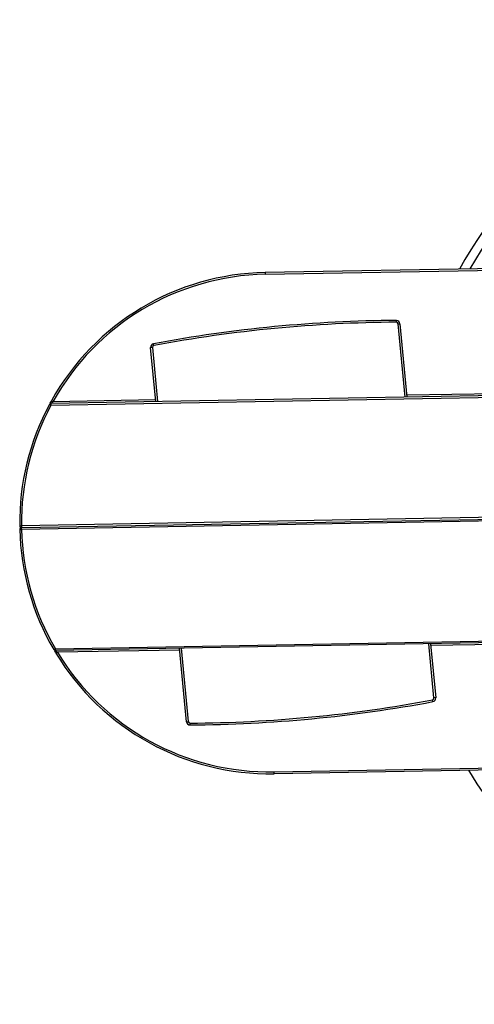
# Model space of a CAD drawing. Header units: millimetres. Extents: x 344 to 984, y 298 to 684.
# Tile 18 of 20: x 636 to 661, y 620 to 675. Entities that reach past the tile are written whole.
import ezdxf

# ---------------------------------------------------------------- set-up
doc = ezdxf.new("R2010")
doc.units = ezdxf.units.MM

msp = doc.modelspace()

# ---------------------------------------------------------------- linework, layer by layer
at = {"color": 7, "linetype": 'Continuous', "lineweight": 25}
for p, q in [((686.439, 661.321), (649.404, 660.655)), ((649.405, 660.555), (686.441, 661.221)), ((649.404, 660.655), (649.405, 660.555)), ((656.734, 657.878), (656.733, 657.978)), ((656.834, 657.787), (656.933, 657.797)), ((656.933, 657.797), (657.326, 653.697)), ((643.097, 656.471), (642.997, 656.461)), ((643.286, 653.444), (642.997, 656.461)), ((643.178, 656.579), (643.159, 656.677)), ((698.676, 654.44), (637.422, 653.339)), ((637.424, 653.239), (698.678, 654.34)), ((637.447, 653.489), (637.535, 653.441)), ((637.336, 653.286), (637.424, 653.239)), ((637.422, 653.339), (637.424, 653.239)), ((700.566, 647.673), (635.777, 646.508)), ((635.779, 646.408), (700.668, 647.575)), ((700.57, 647.473), (635.78, 646.308)), ((635.677, 646.507), (635.777, 646.508)), ((635.68, 646.306), (635.78, 646.308)), ((635.777, 646.508), (635.779, 646.408)), ((635.78, 646.308), (635.779, 646.408)), ((637.669, 639.641), (698.922, 640.742)), ((698.924, 640.642), (637.67, 639.541)), ((644.999, 635.566), (644.606, 639.666)), ((658.646, 639.918), (658.935, 636.901)), ((637.582, 639.591), (637.669, 639.641)), ((637.67, 639.541), (637.669, 639.641)), ((637.701, 639.391), (637.786, 639.443)), ((658.935, 636.901), (658.836, 636.891)), ((658.773, 636.685), (658.755, 636.783)), ((644.999, 635.566), (645.099, 635.575)), ((645.199, 635.385), (645.199, 635.485)), ((649.905, 632.76), (686.941, 633.426)), ((686.943, 633.326), (649.907, 632.66)), ((649.907, 632.66), (649.905, 632.76))]:
    msp.add_line(p, q, dxfattribs=at)
at = {"color": 8, "linetype": 'Continuous', "lineweight": 25}
for p, q in [((657.226, 653.695), (656.834, 657.787)), ((643.097, 656.471), (643.386, 653.446)), ((676.438, 654.14), (657.316, 653.796)), ((643.277, 653.544), (637.535, 653.441)), ((644.706, 639.667), (645.099, 635.575)), ((658.836, 636.891), (658.546, 639.916)), ((677.857, 640.164), (658.656, 639.818)), ((644.616, 639.566), (637.786, 639.443))]:
    msp.add_line(p, q, dxfattribs=at)
at = {"color": 7, "linetype": 'Continuous', "lineweight": 25}
for centre, radius, start, end in [((684.171, 647.278), 27.5, 270, 150.4269), ((649.655, 646.678), 13.979, 91.0302, 150.8412), ((649.655, 646.678), 13.879, 91.0302, 150.8412), ((657.198, 581.636), 76.343, 90.34903, 100.59639), ((657.198, 581.636), 76.243, 90.34903, 100.59639), ((656.734, 657.778), 0.2, 5.4727, 90.349), ((656.734, 657.778), 0.1, 5.4727, 90.349), ((643.196, 656.481), 0.2, 100.5964, 185.4727), ((643.196, 656.481), 0.1, 100.5964, 185.4727), ((649.655, 646.678), 13.979, 151.7919, 180.7032), ((649.655, 646.678), 13.879, 151.7919, 180.7032), ((637.424, 653.239), 0.1, 91.0302, 151.7919), ((635.777, 646.508), 0.1, 180.7032, 271.0302), ((635.78, 646.308), 0.1, 91.0302, 181.3573), ((649.656, 646.637), 13.979, 181.3573, 210.2686), ((649.656, 646.637), 13.879, 181.3573, 210.2686), ((637.669, 639.641), 0.1, 210.2686, 271.0302), ((649.656, 646.637), 13.979, 211.2192, 271.0302), ((649.656, 646.637), 13.879, 211.2192, 271.0302), ((658.736, 636.882), 0.2, 280.5964, 5.4727), ((644.734, 711.726), 76.243, 270.34903, 280.59639), ((644.734, 711.726), 76.343, 270.34903, 280.59639), ((658.736, 636.882), 0.1, 280.5964, 5.4727), ((645.198, 635.585), 0.2, 185.4727, 270.349), ((645.198, 635.585), 0.1, 185.4727, 270.349), ((684.171, 647.278), 27.5, 211.6335, 270)]:
    msp.add_arc(centre, radius, start, end, dxfattribs=at)
at = {"color": 8, "linetype": 'Continuous', "lineweight": 25}
msp.add_arc((684.171, 647.278), 27, 270, 149.7973, dxfattribs=at)
at = {"color": 7, "linetype": 'Continuous', "lineweight": 25}
for points, knots in [([(637.372, 653.352), (637.38, 653.368), (637.402, 653.408), (637.43, 653.459), (637.447, 653.489)], [0, 0, 0, 0, 0.395037, 1, 1, 1, 1]), ([(637.535, 653.441), (637.518, 653.426), (637.488, 653.399), (637.453, 653.367), (637.436, 653.351), (637.427, 653.343), (637.423, 653.34), (637.422, 653.339), (637.422, 653.339), (637.422, 653.339)], [0, 0, 0, 0, 0.335623, 0.605636, 0.764019, 0.821505, 0.941912, 0.991048, 1, 1, 1, 1]), ([(637.62, 639.526), (637.629, 639.511), (637.653, 639.471), (637.683, 639.421), (637.701, 639.391)], [0, 0, 0, 0, 0.39821, 1, 1, 1, 1]), ([(637.786, 639.443), (637.769, 639.457), (637.738, 639.483), (637.702, 639.513), (637.685, 639.529), (637.675, 639.537), (637.671, 639.54), (637.67, 639.541), (637.67, 639.541), (637.67, 639.541)], [0, 0, 0, 0, 0.335623, 0.605636, 0.764019, 0.821505, 0.941912, 0.991048, 1, 1, 1, 1])]:
    msp.add_open_spline(points, degree=3, knots=knots, dxfattribs=at)

doc.saveas('drawing.dxf')
